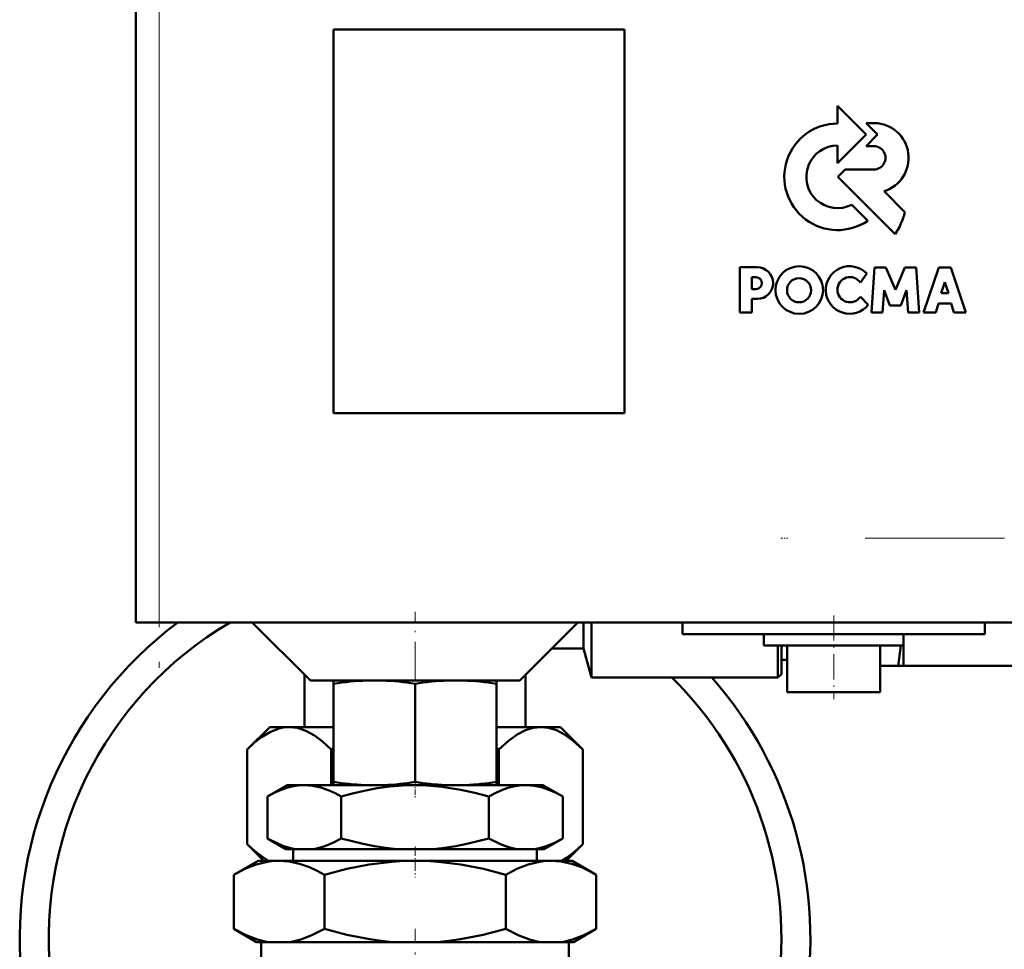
# Model space of a CAD drawing. Extents: x -1351 to 1763, y -1300 to 612.
# Tile 47 of 80: x 248 to 332, y -57 to 23. Entities that reach past the tile are written whole.
import ezdxf

# ---------------------------------------------------------------- set-up
doc = ezdxf.new("R2010")
doc.units = 0
doc.linetypes.add('DASHDOT', pattern=[18.5, 12, -3, 0.5, -3])

msp = doc.modelspace()

# ---------------------------------------------------------------- linework, layer by layer
at = {"color": 7, "linetype": 'DASHDOT', "lineweight": 18}
for p, q in [((259.602, 38.327), (259.602, -34.874)), ((320.302, -21.523), (359.902, -21.523))]:
    msp.add_line(p, q, dxfattribs=at)
at = {"color": 7, "lineweight": 50}
for p, q in [((257.602, 32.227), (257.602, -28.773)), ((274.601, -10.773), (274.601, 22.227)), ((274.601, 22.227), (299.601, 22.227)), ((299.601, 22.227), (299.601, -10.773)), ((320.393, 13.194), (317.931, 15.666)), ((317.931, 15.666), (317.931, 14.146)), ((320.387, 14.188), (321.382, 13.194)), ((321.113, 14.188), (320.387, 14.188)), ((317.931, 10.729), (320.393, 13.194)), ((321.382, 13.194), (320.403, 12.198)), ((317.931, 12.252), (317.931, 10.729)), ((320.403, 12.198), (321.056, 12.198)), ((318.581, 10.191), (317.949, 9.558)), ((321.056, 10.191), (318.581, 10.191)), ((317.949, 9.558), (322.884, 4.623)), ((323.726, 6.52), (321.931, 8.319)), ((320.535, 5.779), (319.151, 7.152)), ((311.035, 1.776), (309.528, 1.776)), ((309.528, 1.776), (309.528, -2.11)), ((321.11, 1.767), (320.848, -2.107)), ((322.086, 1.767), (321.11, 1.767)), ((322.907, -0.169), (322.086, 1.767)), ((323.728, 1.767), (322.907, -0.169)), ((324.707, 1.767), (323.728, 1.767)), ((324.967, -2.107), (324.707, 1.767)), ((326.65, 1.759), (325.339, -2.107)), ((327.668, 1.759), (326.65, 1.759)), ((328.98, -2.107), (327.668, 1.759)), ((310.578, 0.919), (310.925, 0.919)), ((310.578, -0.099), (310.578, 0.919)), ((319.901, 0.459), (320.458, 1.23)), ((326.845, -0.461), (327.175, 0.499)), ((327.175, 0.499), (327.472, -0.461)), ((310.93, -0.099), (310.578, -0.099)), ((320.583, -1.443), (319.906, -0.755)), ((321.812, -2.107), (321.939, -0.179)), ((321.939, -0.179), (322.442, -1.511)), ((323.376, -1.511), (323.877, -0.179)), ((323.877, -0.179), (324.005, -2.107)), ((327.472, -0.461), (326.845, -0.461)), ((310.576, -0.95), (311.04, -0.95)), ((310.576, -2.11), (310.576, -0.95)), ((322.442, -1.511), (323.376, -1.511)), ((326.384, -2.107), (326.625, -1.332)), ((326.625, -1.332), (327.694, -1.332)), ((327.694, -1.332), (327.936, -2.107)), ((309.528, -2.11), (310.576, -2.11)), ((320.848, -2.107), (321.812, -2.107)), ((324.005, -2.107), (324.967, -2.107)), ((325.339, -2.107), (326.384, -2.107)), ((327.936, -2.107), (328.98, -2.107)), ((299.601, -10.773), (274.601, -10.773)), ((258.187, -28.773), (257.602, -28.773)), ((259.601, -28.773), (258.187, -28.773)), ((259.601, -28.773), (339.601, -28.773)), ((272.602, -33.773), (267.602, -28.773)), ((290.602, -33.773), (295.602, -28.773)), ((296.102, -31.023), (296.102, -28.773)), ((296.772, -33.523), (296.772, -28.773)), ((304.602, -28.773), (304.602, -29.773)), ((330.602, -28.773), (330.602, -29.773)), ((317.602, -29.773), (304.602, -29.773)), ((311.602, -29.773), (311.602, -30.773)), ((330.602, -29.773), (317.602, -29.773)), ((323.602, -29.773), (323.602, -32.523)), ((323.602, -29.773), (323.602, -30.773)), ((293.352, -31.023), (296.102, -31.023)), ((296.102, -31.023), (296.772, -33.523)), ((311.602, -30.773), (317.602, -30.773)), ((312.802, -33.523), (312.802, -30.773)), ((313.102, -33.223), (313.102, -30.773)), ((313.602, -30.773), (313.602, -34.773)), ((317.602, -30.773), (323.602, -30.773)), ((321.602, -30.773), (321.602, -34.773)), ((313.102, -32.001), (313.601, -32.001)), ((321.601, -32.523), (323.146, -32.523)), ((323.602, -32.523), (323.146, -32.523)), ((323.602, -32.523), (356.602, -32.523)), ((272.102, -33.274), (272.102, -37.773)), ((272.602, -33.773), (281.602, -33.773)), ((274.602, -34.057), (274.602, -33.773)), ((281.602, -33.773), (290.602, -33.773)), ((288.602, -33.773), (288.602, -34.057)), ((291.102, -37.773), (291.102, -33.273)), ((296.772, -33.523), (312.802, -33.523)), ((313.102, -33.223), (312.802, -33.523)), ((274.602, -34.057), (274.602, -42.497)), ((281.602, -34.051), (281.602, -42.503)), ((288.602, -34.057), (288.602, -42.497)), ((313.602, -34.773), (317.602, -34.773)), ((317.602, -34.773), (321.602, -34.773)), ((269.102, -37.773), (267.168, -39.707)), ((270.632, -37.773), (269.102, -37.773)), ((270.629, -37.777), (270.776, -37.773)), ((270.776, -37.773), (270.632, -37.773)), ((274.602, -37.773), (270.776, -37.773)), ((274.602, -37.773), (270.943, -37.773)), ((272.102, -37.773), (270.943, -37.773)), ((292.26, -37.773), (288.602, -37.773)), ((292.427, -37.773), (288.602, -37.773)), ((292.26, -37.773), (291.102, -37.773)), ((294.102, -37.773), (292.427, -37.773)), ((294.102, -37.773), (296.035, -39.707)), ((267.168, -39.707), (267.168, -47.839)), ((274.385, -39.707), (274.602, -39.6)), ((274.385, -39.707), (274.385, -42.773)), ((288.602, -39.6), (288.819, -39.707)), ((288.819, -39.707), (288.819, -42.773)), ((296.036, -39.707), (296.036, -47.839)), ((270.602, -42.773), (268.9, -43.756)), ((272.075, -42.773), (270.602, -42.773)), ((281.602, -42.773), (272.075, -42.773)), ((274.602, -42.773), (274.602, -42.497)), ((274.602, -42.773), (277.274, -42.773)), ((278.971, -42.773), (277.274, -42.773)), ((278.971, -42.773), (284.232, -42.773)), ((291.128, -42.773), (281.602, -42.773)), ((285.93, -42.773), (284.232, -42.773)), ((285.93, -42.773), (288.602, -42.773)), ((288.602, -42.497), (288.602, -42.773)), ((292.602, -42.773), (291.128, -42.773)), ((292.602, -42.773), (294.303, -43.756)), ((268.9, -47.354), (268.9, -43.756)), ((275.251, -47.354), (275.251, -43.756)), ((287.953, -47.354), (287.953, -43.756)), ((294.303, -47.354), (294.303, -43.756)), ((270.492, -48.273), (268.9, -47.354)), ((292.712, -48.273), (294.303, -47.354)), ((268.602, -49.273), (267.168, -47.84)), ((294.602, -49.273), (296.035, -47.84)), ((271.296, -48.273), (270.492, -48.273)), ((271.124, -48.273), (271.124, -49.273)), ((271.296, -48.273), (272.855, -48.273)), ((280.042, -48.273), (272.855, -48.273)), ((280.042, -48.273), (283.161, -48.273)), ((290.348, -48.273), (283.161, -48.273)), ((290.348, -48.273), (291.908, -48.273)), ((292.712, -48.273), (291.908, -48.273)), ((292.079, -48.273), (292.079, -49.273)), ((268.102, -49.273), (266.013, -50.479)), ((269.91, -49.273), (268.102, -49.273)), ((281.602, -49.273), (269.91, -49.273)), ((293.293, -49.273), (281.602, -49.273)), ((295.102, -49.273), (293.293, -49.273)), ((295.102, -49.273), (297.19, -50.479)), ((266.013, -55.145), (266.013, -50.479)), ((273.807, -55.145), (273.807, -50.479)), ((289.396, -55.145), (289.396, -50.479)), ((297.19, -55.145), (297.19, -50.479)), ((267.967, -56.273), (266.013, -55.145)), ((295.237, -56.273), (297.19, -55.145)), ((268.953, -56.273), (267.967, -56.273)), ((268.381, -57.773), (268.381, -56.273)), ((268.953, -56.273), (270.867, -56.273)), ((279.688, -56.273), (270.867, -56.273)), ((279.688, -56.273), (283.516, -56.273)), ((292.336, -56.273), (283.516, -56.273)), ((292.336, -56.273), (294.25, -56.273)), ((295.237, -56.273), (294.25, -56.273)), ((294.822, -57.773), (294.822, -56.273))]:
    msp.add_line(p, q, dxfattribs=at)
at = {"color": 7, "lineweight": 18}
msp.add_line((259.601, -28.773), (259.601, 32.227), dxfattribs=at)
at = {"color": 7, "linetype": 'DASHDOT', "lineweight": 18, "ltscale": 0.014984}
msp.add_line((313.052, -21.523), (313.651, -21.523), dxfattribs=at)
at = {"color": 7, "linetype": 'DASHDOT', "lineweight": 18, "ltscale": 0.27}
msp.add_line((281.602, -38.673), (281.602, -27.873), dxfattribs=at)
at = {"color": 7, "linetype": 'DASHDOT', "lineweight": 18, "ltscale": 0.180015}
msp.add_line((317.602, -28.173), (317.602, -35.374), dxfattribs=at)
at = {"color": 7, "linetype": 'DASHDOT', "lineweight": 18, "ltscale": 0.037938}
msp.add_line((281.602, -42.376), (281.602, -43.894), dxfattribs=at)
at = {"color": 7, "linetype": 'DASHDOT', "lineweight": 18, "ltscale": 0.066602}
msp.add_line((281.602, -48.051), (281.602, -50.715), dxfattribs=at)
at = {"color": 7, "linetype": 'DASHDOT', "lineweight": 18, "ltscale": 0.340646}
msp.add_line((281.602, -68.764), (281.602, -55.138), dxfattribs=at)
at = {"color": 7, "lineweight": 50}
for points in [[(270.629, -37.777), (270.273, -37.814), (269.914, -37.892), (269.177, -38.176), (268.398, -38.648), (267.805, -39.114), (267.168, -39.707)], [(270.776, -37.773), (271.48, -37.852), (272.2, -38.093), (272.957, -38.512), (273.642, -39.024), (274.385, -39.707)], [(288.819, -39.707), (289.641, -38.959), (290.395, -38.417), (291.101, -38.052), (291.771, -37.842), (292.427, -37.773)], [(292.427, -37.773), (293.083, -37.842), (293.753, -38.052), (294.459, -38.417), (295.213, -38.959), (296.036, -39.707)], [(272.075, -42.773), (271.54, -42.803), (271.007, -42.892), (270.54, -43.016), (270.075, -43.18), (269.485, -43.442), (268.9, -43.756)], [(275.251, -43.756), (274.73, -43.474), (274.207, -43.233), (273.504, -42.984), (272.793, -42.827), (272.075, -42.773)], [(281.602, -42.773), (280.531, -42.803), (279.461, -42.892), (278.337, -43.047), (277.226, -43.257), (276.234, -43.489), (275.251, -43.756)], [(287.953, -43.756), (286.753, -43.435), (285.541, -43.168), (283.906, -42.911), (282.259, -42.785), (281.602, -42.773)], [(291.128, -42.773), (290.593, -42.803), (290.059, -42.892), (289.592, -43.016), (289.128, -43.18), (288.538, -43.442), (287.953, -43.756)], [(294.303, -43.756), (293.783, -43.474), (293.259, -43.233), (292.556, -42.984), (291.846, -42.827), (291.128, -42.773)], [(268.9, -47.354), (269.852, -47.837), (270.331, -48.025), (270.813, -48.171), (271.296, -48.273)], [(272.855, -48.273), (273.345, -48.17), (273.83, -48.022), (274.545, -47.726), (275.251, -47.354)], [(275.251, -47.354), (277.148, -47.836), (278.109, -48.024), (279.076, -48.171), (280.042, -48.273)], [(283.161, -48.273), (284.133, -48.171), (285.102, -48.023), (286.063, -47.834), (287.953, -47.354)], [(287.953, -47.354), (288.904, -47.837), (289.384, -48.025), (289.865, -48.171), (290.348, -48.273)], [(291.908, -48.273), (292.397, -48.17), (292.882, -48.022), (293.598, -47.726), (294.303, -47.354)], [(268.991, -49.273), (268.398, -48.898), (267.805, -48.432), (267.168, -47.839)], [(294.212, -49.273), (294.625, -49.023), (295.054, -48.714), (295.53, -48.317), (296.036, -47.839)], [(269.91, -49.273), (269.416, -49.295), (268.922, -49.358), (267.942, -49.601), (266.972, -49.981), (266.013, -50.479)], [(273.807, -50.479), (273.17, -50.135), (272.527, -49.84), (271.662, -49.534), (270.79, -49.34), (269.91, -49.273)], [(281.602, -49.273), (280.609, -49.295), (279.621, -49.358), (277.659, -49.601), (275.721, -49.981), (273.807, -50.479)], [(289.396, -50.479), (287.482, -49.981), (285.544, -49.601), (283.583, -49.358), (282.595, -49.295), (281.602, -49.273)], [(293.293, -49.273), (292.798, -49.295), (292.305, -49.358), (291.325, -49.601), (290.354, -49.981), (289.396, -50.479)], [(297.19, -50.479), (296.552, -50.135), (295.91, -49.84), (295.045, -49.534), (294.172, -49.34), (293.293, -49.273)], [(266.013, -55.145), (267.083, -55.695), (268.049, -56.06), (268.953, -56.273)], [(270.867, -56.273), (271.771, -56.06), (272.738, -55.695), (273.807, -55.145)], [(273.807, -55.145), (275.746, -55.649), (277.706, -56.033), (278.694, -56.172), (279.688, -56.273)], [(283.516, -56.273), (284.51, -56.172), (285.499, -56.033), (287.459, -55.649), (289.396, -55.145)], [(289.396, -55.145), (290.466, -55.695), (291.432, -56.06), (292.336, -56.273)], [(294.25, -56.273), (295.154, -56.06), (296.121, -55.695), (297.19, -55.145)]]:
    msp.add_lwpolyline(points, dxfattribs=at)
for centre, radius in [((314.643, -0.182), 2.046), ((314.624, -0.202), 1.033)]:
    msp.add_circle(centre, radius, dxfattribs=at)
for centre, radius, start, end in [((317.943, 9.561), 4.585, 90.13833, 304.42984), ((321.046, 11.187), 3.001, 287.14993, 88.72733), ((317.942, 9.559), 2.694, 90.23467, 296.66739), ((321.057, 11.195), 1.004, 269.93848, 89.93861), ((318.071, 7.893), 5.819, 325.80568, 346.3515), ((311.023, 0.413), 1.363, 270.70886, 89.46622), ((318.973, -0.178), 2.047, 43.4814, 321.84971), ((310.926, 0.41), 0.509, 270.43828, 90.09472), ((319.005, -0.152), 1.084, 34.28066, 326.1974), ((281.602, -55.973), 34, 126.87132, 187.26652), ((281.602, -55.973), 31.5, 120.29081, 187.84669), ((280.221, -25.844), 43.441, 351.15561, 353.48469), ((278.366, -57.316), 23.561, 92.19524, 99.19437), ((277.885, -57.236), 23.481, 80.89304, 87.81349), ((285.319, -57.239), 23.484, 92.19016, 99.10727), ((284.837, -57.318), 23.563, 80.80635, 87.80123), ((281.602, -55.973), 34, 298.55013, 41.32221), ((281.602, -55.973), 31.5, 301.14992, 45.45482), ((278.407, -18.888), 23.913, 260.8433, 267.28375), ((277.845, -18.972), 23.829, 272.70796, 279.07002), ((285.359, -18.969), 23.831, 260.92962, 267.28923), ((284.796, -18.886), 23.915, 272.71895, 279.15605)]:
    msp.add_arc(centre, radius, start, end, dxfattribs=at)

doc.saveas('drawing.dxf')
